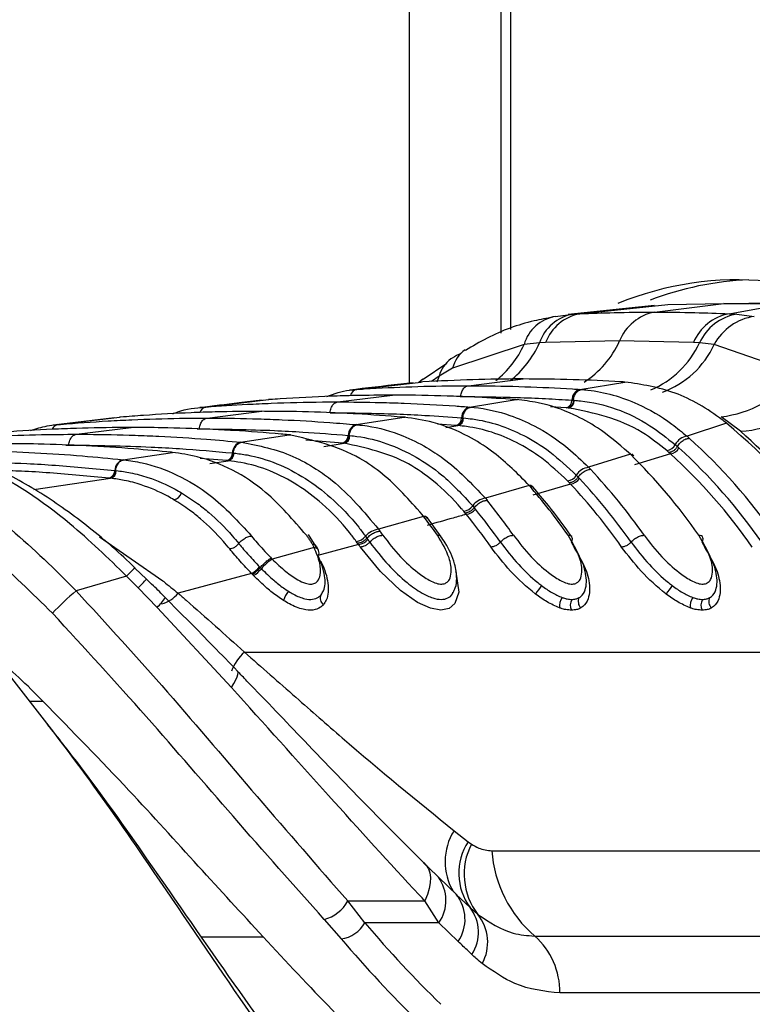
# Model space of a CAD drawing. Header units: millimetres. Extents: x 20 to 19305, y 40 to 15632.
# Tile 22 of 114: x 6644 to 6688, y 5870 to 5929. Entities that reach past the tile are written whole.
import ezdxf

# ---------------------------------------------------------------- set-up
doc = ezdxf.new("R2010")
doc.units = ezdxf.units.MM

msp = doc.modelspace()

# ---------------------------------------------------------------- linework, layer by layer
at = {"color": 8, "linetype": 'Continuous', "lineweight": 25, "ltscale": 2}
for p, q in [((6667.226, 5907.189), (6667.226, 6408.556)), ((6673.241, 6408.556), (6673.241, 5910.35)), ((6668.992, 5907.575), (6668.536, 5907.257)), ((6668.992, 5907.575), (6668.852, 5907.211)), ((6670.242, 5906.366), (6670.281, 5906.366)), ((6676.562, 5905.692), (6675.62, 5905.746)), ((6654.581, 5904.439), (6654.725, 5904.441)), ((6669.991, 5904.643), (6668.904, 5904.716)), ((6669.39, 5904.521), (6670.112, 5904.634)), ((6646.772, 5903.476), (6646.947, 5903.479)), ((6663.237, 5903.596), (6661.048, 5903.759)), ((6662.121, 5903.401), (6663.343, 5903.587)), ((6656.346, 5902.552), (6654.768, 5902.68)), ((6655.344, 5902.38), (6656.439, 5902.543)), ((6644.854, 5900.836), (6649.428, 5901.503)), ((6648.771, 5898.02), (6652.533, 5895.401)), ((6644.579, 5888.23), (6645.403, 5888.23)), ((6654.818, 5874.217), (6658.51, 5874.217))]:
    msp.add_line(p, q, dxfattribs=at)
at = {"color": 7, "linetype": 'Continuous', "lineweight": 25, "ltscale": 2}
for p, q in [((6672.655, 6408.556), (6672.655, 5910.133)), ((6681.804, 5911.792), (6676.682, 5911.241)), ((6677.372, 5911.294), (6682.607, 5911.847)), ((6681.813, 5911.39), (6685.944, 5911.901)), ((6682.607, 5911.847), (6685.944, 5911.901)), ((6689.28, 5911.847), (6685.944, 5911.901)), ((6685.944, 5911.901), (6687.419, 5911.901)), ((6686.25, 5911.294), (6689.28, 5911.847)), ((6675.923, 5911.133), (6676.944, 5911.267)), ((6676.944, 5911.267), (6677.372, 5911.294)), ((6686.25, 5911.294), (6686.705, 5911.267)), ((6686.705, 5911.267), (6687.753, 5911.133)), ((6674.048, 5909.465), (6669.796, 5908.049)), ((6674.96, 5909.556), (6674.048, 5909.465)), ((6675.327, 5909.577), (6674.96, 5909.556)), ((6679.729, 5909.672), (6675.327, 5909.577)), ((6684.127, 5909.577), (6679.729, 5909.672)), ((6684.489, 5909.556), (6684.127, 5909.577)), ((6685.37, 5909.465), (6684.489, 5909.556)), ((6689.409, 5908.049), (6685.37, 5909.465)), ((6669.442, 5908.338), (6668.034, 5907.38)), ((6669.796, 5908.049), (6668.992, 5907.575)), ((6668.016, 5907.402), (6667.783, 5907.199)), ((6667.837, 5907.248), (6668.013, 5907.407)), ((6670.732, 5907.007), (6673.988, 5907.41)), ((6664.006, 5906.784), (6664.093, 5906.79)), ((6664.093, 5906.79), (6667.929, 5907.229)), ((6668.023, 5907.235), (6667.929, 5907.229)), ((6667.929, 5907.229), (6667.951, 5907.231)), ((6677.37, 5906.79), (6680.048, 5907.229)), ((6677.37, 5906.79), (6677.458, 5906.784)), ((6680.048, 5907.229), (6679.954, 5907.235)), ((6655.102, 5905.741), (6658.841, 5906.18)), ((6658.919, 5906.186), (6658.841, 5906.18)), ((6658.841, 5906.18), (6658.858, 5906.182)), ((6662.954, 5906.045), (6666.21, 5906.448)), ((6670.805, 5905.741), (6673.58, 5906.18)), ((6673.58, 5906.18), (6673.501, 5906.186)), ((6673.647, 5906.177), (6673.569, 5906.182)), ((6673.58, 5906.18), (6673.648, 5906.182)), ((6655.029, 5905.735), (6655.102, 5905.741)), ((6670.805, 5905.741), (6670.88, 5905.735)), ((6676.648, 5905.686), (6676.562, 5905.692)), ((6676.706, 5905.682), (6676.649, 5905.686)), ((6676.899, 5906.149), (6676.984, 5906.144)), ((6676.985, 5906.144), (6677.042, 5906.14)), ((6649.672, 5905.1), (6646.01, 5904.664)), ((6646.294, 5904.693), (6649.963, 5905.132)), ((6650.03, 5905.137), (6649.963, 5905.132)), ((6655.175, 5905.083), (6658.432, 5905.485)), ((6664.057, 5904.693), (6666.901, 5905.132)), ((6666.901, 5905.132), (6666.834, 5905.137)), ((6666.901, 5905.132), (6666.973, 5905.133)), ((6666.972, 5905.128), (6666.905, 5905.133)), ((6670.33, 5905.101), (6670.402, 5905.095)), ((6670.403, 5905.095), (6670.451, 5905.091)), ((6686.937, 5904.299), (6685.775, 5905.162)), ((6646.23, 5904.687), (6646.294, 5904.693)), ((6647.397, 5904.12), (6650.654, 5904.523)), ((6664.057, 5904.693), (6664.122, 5904.687)), ((6670.063, 5904.638), (6669.991, 5904.643)), ((6670.112, 5904.634), (6670.063, 5904.638)), ((6686.095, 5904.775), (6683.753, 5904.001)), ((6686.095, 5904.775), (6685.946, 5904.893)), ((6657.171, 5903.649), (6660.069, 5904.086)), ((6660.069, 5904.086), (6660.01, 5904.091)), ((6660.069, 5904.086), (6660.144, 5904.087)), ((6660.143, 5904.082), (6660.084, 5904.087)), ((6663.579, 5904.053), (6663.641, 5904.048)), ((6663.642, 5904.048), (6663.684, 5904.044)), ((6683.753, 5904.001), (6683.885, 5903.884)), ((6657.171, 5903.649), (6657.228, 5903.643)), ((6663.3, 5903.591), (6663.237, 5903.596)), ((6663.343, 5903.587), (6663.3, 5903.591)), ((6683.047, 5903.505), (6683.177, 5903.391)), ((6683.177, 5903.391), (6683.266, 5903.311)), ((6650.174, 5902.608), (6653.115, 5903.043)), ((6653.115, 5903.043), (6653.063, 5903.048)), ((6656.689, 5903.009), (6656.745, 5903.004)), ((6656.745, 5903.004), (6656.782, 5903)), ((6680.383, 5902.926), (6677.892, 5902.153)), ((6680.383, 5902.926), (6680.259, 5903.044)), ((6680.583, 5902.835), (6680.458, 5902.954)), ((6682.759, 5902.959), (6680.617, 5902.298)), ((6682.672, 5903.037), (6682.547, 5903.147)), ((6682.759, 5902.959), (6682.672, 5903.037)), ((6650.174, 5902.608), (6650.224, 5902.602)), ((6656.401, 5902.547), (6656.346, 5902.552)), ((6656.439, 5902.543), (6656.401, 5902.547)), ((6677.892, 5902.153), (6678.003, 5902.036)), ((6649.394, 5901.507), (6649.345, 5901.512)), ((6649.428, 5901.503), (6649.394, 5901.507)), ((6649.69, 5901.968), (6649.739, 5901.963)), ((6649.74, 5901.963), (6649.772, 5901.96)), ((6677.158, 5901.683), (6677.268, 5901.568)), ((6677.268, 5901.569), (6677.343, 5901.489)), ((6674.346, 5901.079), (6671.747, 5900.308)), ((6674.346, 5901.079), (6674.241, 5901.197)), ((6674.553, 5900.981), (6674.447, 5901.1)), ((6676.817, 5901.156), (6674.567, 5900.495)), ((6676.745, 5901.233), (6676.638, 5901.344)), ((6676.817, 5901.156), (6676.745, 5901.233)), ((6671.747, 5900.308), (6671.843, 5900.19)), ((6670.99, 5899.864), (6671.085, 5899.75)), ((6671.085, 5899.75), (6671.15, 5899.67)), ((6668.069, 5899.236), (6665.385, 5898.467)), ((6668.069, 5899.236), (6667.978, 5899.354)), ((6668.28, 5899.134), (6668.188, 5899.252)), ((6669.114, 5898.019), (6668.289, 5899.147)), ((6670.545, 5899.433), (6670.453, 5899.543)), ((6670.607, 5899.356), (6670.545, 5899.433)), ((6661.672, 5897.428), (6661.223, 5898.146)), ((6664.609, 5898.049), (6664.691, 5897.936)), ((6665.385, 5898.467), (6665.47, 5898.35)), ((6661.549, 5897.384), (6659.057, 5896.69)), ((6661.549, 5897.384), (6661.446, 5897.577)), ((6661.813, 5897.209), (6661.706, 5897.422)), ((6664.192, 5897.561), (6661.772, 5896.898)), ((6664.137, 5897.637), (6664.057, 5897.748)), ((6664.192, 5897.561), (6664.137, 5897.637)), ((6664.691, 5897.936), (6664.748, 5897.856)), ((6658.303, 5896.226), (6658.34, 5896.188)), ((6658.996, 5896.753), (6659.057, 5896.69)), ((6650.388, 5895.678), (6647.378, 5894.81)), ((6651.08, 5894.981), (6650.388, 5895.678)), ((6651.568, 5895.494), (6650.883, 5896.158)), ((6657.829, 5895.831), (6653.451, 5894.664)), ((6657.941, 5895.715), (6657.869, 5895.79)), ((6658.34, 5896.188), (6658.408, 5896.119)), ((6652.205, 5893.819), (6651.08, 5894.981)), ((6656.628, 5889.057), (6652.205, 5893.819)), ((6657.399, 5891.158), (6696.644, 5891.158)), ((6669.881, 5880.528), (6670.718, 5879.871)), ((6670.718, 5879.871), (6670.91, 5879.731)), ((6672.128, 5879.339), (6698.401, 5879.339)), ((6668.046, 5878.634), (6668.845, 5877.855)), ((6668.845, 5877.855), (6668.948, 5877.765)), ((6670.07, 5876.7), (6668.953, 5877.768)), ((6663.548, 5876.347), (6668.145, 5876.347)), ((6664.568, 5875.044), (6663.548, 5876.347)), ((6668.979, 5875.044), (6668.145, 5876.347)), ((6670.006, 5876.739), (6670.83, 5875.956)), ((6670.83, 5875.956), (6671.298, 5875.546)), ((6662.146, 5875.254), (6663.168, 5874.091)), ((6668.979, 5875.044), (6664.568, 5875.044)), ((6670.13, 5873.932), (6668.979, 5875.044)), ((6674.681, 5874.259), (6700.954, 5874.259)), ((6702.446, 5870.872), (6676.173, 5870.872))]:
    msp.add_line(p, q, dxfattribs=at)
at = {"color": 8, "linetype": 'Continuous', "lineweight": 25, "ltscale": 2, "flags": 128}
for points in [[(6669.974, 5895.961), (6669.988, 5895.932), (6670.162, 5894.723), (6669.934, 5894.048), (6669.593, 5893.759), (6669.098, 5893.653), (6668.469, 5893.762), (6667.703, 5894.111), (6666.7, 5894.814), (6665.491, 5895.953), (6664.302, 5897.405), (6664.302, 5897.405)], [(6656.628, 5889.057), (6656.779, 5889.292), (6656.895, 5889.501), (6656.975, 5889.681), (6657.017, 5889.828), (6657.021, 5889.942), (6656.987, 5890.021), (6656.98, 5890.028)]]:
    msp.add_lwpolyline(points, dxfattribs=at)
at = {"color": 7, "linetype": 'Continuous', "lineweight": 25, "ltscale": 2, "flags": 128}
msp.add_lwpolyline([(6668.046, 5878.634), (6668.221, 5878.471), (6668.352, 5878.266), (6668.436, 5878.02), (6668.473, 5877.739), (6668.462, 5877.426), (6668.402, 5877.086), (6668.296, 5876.724), (6668.145, 5876.347)], dxfattribs=at)
at = {"color": 7, "linetype": 'Continuous', "lineweight": 25, "ltscale": 4}
for centre, radius, start, end in [((6686.75, 5894.585), 18.723, 56.61233, 112.36692), ((6688.199, 5894.662), 18.664, 92.39408, 110.85985), ((6676.308, 5908.812), 2.352, 99.42431, 163.88216), ((6677.435, 5908.693), 2.621, 100.79171, 160.77104), ((6677.898, 5908.591), 2.754, 101.02911, 159.01926), ((6682.359, 5908.605), 2.837, 101.08325, 157.92071), ((6686.813, 5908.426), 2.922, 101.10353, 156.8104), ((6687.242, 5908.281), 3.035, 100.19188, 155.14838), ((6688.222, 5907.926), 3.241, 98.30751, 151.64574), ((6685.042, 5911.715), 6.593, 276.37923, 321.1019), ((6677.554, 5906.161), 0.655, 106.25083, 181.05891), ((6686.47, 5911.527), 7.243, 273.6931, 315.92592), ((6670.989, 5905.108), 0.659, 106.20583, 180.63266), ((6676.432, 5906.141), 0.468, 286.25103, 1.06014), ((6676.574, 5906.131), 0.468, 286.39587, 1.05623), ((6669.859, 5905.095), 0.471, 286.20607, 0.63411), ((6669.98, 5905.086), 0.471, 286.33238, 0.63536), ((6664.242, 5904.056), 0.663, 106.16608, 180.27075), ((6665.035, 5879.242), 33.097, 34.75625, 50.48384), ((6663.105, 5904.051), 0.474, 286.16636, 0.27239), ((6663.21, 5904.042), 0.474, 286.27848, 0.27636), ((6683.876, 5903.076), 0.934, 97.59569, 152.66585), ((6661.214, 5878.771), 33.832, 34.8627, 47.92475), ((6657.356, 5903.009), 0.666, 106.13056, 179.95751), ((6682.455, 5903.802), 0.662, 277.94563, 333.25653), ((6682.673, 5903.625), 0.671, 277.35204, 332.08585), ((6660.776, 5878.593), 33.418, 34.8711, 47.70251), ((6656.213, 5903.009), 0.476, 286.13087, 359.95932), ((6656.306, 5903), 0.476, 286.2312, 359.96465), ((6656.099, 5878.297), 34.587, 34.94985, 45.40523), ((6660.5, 5878.495), 33.075, 34.8711, 47.70251), ((6650.359, 5901.965), 0.669, 106.0986, 179.68319), ((6678.014, 5901.155), 1.005, 97.00292, 148.35536), ((6649.212, 5901.971), 0.478, 286.09895, 359.68513), ((6649.294, 5901.962), 0.478, 286.18983, 359.69143), ((6676.548, 5902.051), 0.713, 277.30113, 328.90406), ((6676.732, 5901.873), 0.722, 276.77754, 327.83761), ((6651.897, 5877.719), 34.821, 35.01487, 43.04915), ((6652.316, 5877.88), 35.261, 35.01023, 43.23921), ((6674.366, 5900.81), 0.27, 43.39896, 94.21453), ((6647.236, 5877.456), 35.958, 35.05687, 41.06765), ((6651.632, 5877.63), 34.464, 35.01487, 43.04915), ((6653.08, 5900.813), 0.603, 281.76783, 342.48866), ((6671.868, 5899.235), 1.08, 96.44825, 144.38493), ((6670.364, 5900.304), 0.766, 276.7112, 324.90377), ((6643.482, 5877.082), 36.583, 35.08598, 39.17326), ((6668.093, 5898.978), 0.26, 40.78221, 95.22901), ((6638.431, 5876.698), 37.234, 35.10433, 37.25107), ((6670.523, 5900.127), 0.775, 276.23559, 323.90884), ((6642.826, 5876.854), 35.751, 35.08803, 39.00591), ((6643.081, 5876.935), 36.121, 35.08803, 39.00591), ((6663.969, 5898.565), 0.822, 276.16333, 321.14886), ((6665.505, 5897.314), 1.159, 95.92632, 140.65225), ((6634.701, 5876.357), 37.821, 35.11108, 35.5571), ((6664.109, 5898.389), 0.832, 275.72395, 320.20608), ((6634.071, 5876.15), 36.955, 35.11125, 35.40674), ((6634.316, 5876.223), 37.338, 35.11125, 35.40674), ((6661.495, 5897.081), 0.348, 327.58906, 21.97419), ((6656.967, 5897.345), 1.743, 299.64012, 320.05088), ((6660.472, 5894.427), 2.669, 122.00879, 140.65684), ((6656.913, 5897.372), 1.95, 301.81771, 320.02581), ((6678.488, 5892.266), 4.429, 140.00313, 147.98296), ((6686.266, 5892.266), 4.429, 140.00313, 147.98296), ((6660.742, 5879.35), 20.436, 130.84196, 136.29038), ((6661.336, 5893.701), 1.697, 140.71801, 161.78161), ((6662.395, 5894.358), 0.479, 155.05948, 232.23484), ((6677.028, 5893.891), 0.877, 144.1867, 186.46394), ((6677.459, 5893.959), 0.658, 149.55754, 207.67876), ((6677.81, 5894.163), 0.538, 153.84355, 224.28764), ((6684.806, 5893.891), 0.877, 144.1867, 186.46394), ((6685.238, 5893.959), 0.658, 149.55754, 207.67876), ((6685.588, 5894.163), 0.538, 153.84355, 224.28764), ((6673.606, 5877.995), 3.444, 146.99789, 216.29366), ((6674.414, 5877.945), 3.933, 152.99544, 217.58657), ((6679.475, 5879.85), 7.365, 183.97562, 229.38867), ((6661.616, 5877.379), 2.19, 284.00583, 331.8923), ((6668.17, 5875.251), 2.363, 326.04755, 39.02435), ((6668.945, 5874.487), 2.39, 326.4096, 37.91803), ((6669.244, 5873.888), 2.639, 331.25232, 38.91319), ((6662.896, 5875.994), 1.923, 278.12061, 330.38588), ((6671.788, 5870.963), 4.385, 358.81343, 48.73005)]:
    msp.add_arc(centre, radius, start, end, dxfattribs=at)
at = {"color": 8, "linetype": 'Continuous', "lineweight": 25, "ltscale": 4}
for centre, radius, start, end in [((6671.487, 5907.682), 1.73, 122.77661, 167.77741), ((6668.824, 5911.821), 5.73, 308.18229, 335.72964), ((6669.712, 5911.839), 5.723, 307.68787, 336.48518), ((6674.514, 5912.018), 5.719, 302.87292, 335.77563), ((6679.401, 5911.919), 5.61, 293.10202, 335.08837), ((6680.41, 5911.755), 5.463, 290.12801, 335.21724), ((6670.669, 5907.18), 1.723, 124.53708, 166.76446), ((6664.204, 5906.292), 0.51, 102.55095, 166.0034), ((6655.204, 5905.261), 0.491, 102.03316, 160.83219), ((6646.377, 5904.244), 0.457, 100.42108, 156.93985), ((6661.521, 5897.045), 0.341, 29.16336, 85.25213), ((6654.934, 5891.511), 6.167, 130.99048, 137.48624), ((6635.086, 5910.691), 22.418, 315.51371, 317.3564), ((6651.955, 5895.882), 1.929, 285.52063, 320.84835), ((6650.419, 5895.775), 2.648, 312.40045, 328.9444), ((6659.503, 5888.898), 3.088, 132.95887, 158.77508), ((6672.794, 5878.679), 3.451, 147.60516, 211.0299), ((6667.037, 5876.383), 2.359, 325.41695, 35.86872)]:
    msp.add_arc(centre, radius, start, end, dxfattribs=at)
at = {"color": 7, "linetype": 'Continuous', "lineweight": 25, "ltscale": 4}
for centre, major_axis, ratio, start_param, end_param in [((6701.789, 5939.121), (-4.159, 84.313), 0.706247, 2.398562, 2.492116), ((6700.941, 5939.079), (-4.159, 85.513), 0.70627, 2.399047, 2.492601)]:
    msp.add_ellipse(centre, major_axis=major_axis, ratio=ratio, start_param=start_param, end_param=end_param, dxfattribs=at)
at = {"color": 7, "linetype": 'Continuous', "lineweight": 25, "ltscale": 2}
for points, knots in [([(6690.756, 5911.847), (6690.205, 5911.862), (6689.374, 5911.885), (6688.262, 5911.899), (6687.7, 5911.9), (6687.419, 5911.901)], [0, 0, 0, 0, 0.495025, 0.747513, 1, 1, 1, 1]), ([(6675.776, 5911.089), (6675.397, 5911.021), (6674.049, 5910.78), (6672.283, 5910.13), (6670.989, 5909.358), (6670.568, 5909.107)], [0, 0, 0, 0, 0.208883, 0.742387, 1, 1, 1, 1]), ([(6677.372, 5911.294), (6678.051, 5911.32), (6679.531, 5911.376), (6681.012, 5911.385), (6681.813, 5911.39)], [0, 0, 0, 0, 0.4584832, 1, 1, 1, 1]), ([(6681.813, 5911.39), (6682.615, 5911.385), (6684.095, 5911.376), (6685.573, 5911.32), (6686.25, 5911.294)], [0, 0, 0, 0, 0.541517, 1, 1, 1, 1]), ([(6670.301, 5908.943), (6670.12, 5908.851), (6669.91, 5908.746), (6669.719, 5908.616), (6669.693, 5908.599)], [0, 0, 0, 0, 0.8662989, 1, 1, 1, 1]), ([(6673.988, 5907.41), (6673.94, 5907.41), (6672.946, 5907.41), (6670.957, 5907.383), (6669.017, 5907.285), (6668.023, 5907.235)], [0, 0, 0, 0, 0.024033, 0.499895, 1, 1, 1, 1]), ([(6679.954, 5907.235), (6679.905, 5907.237), (6678.912, 5907.296), (6676.923, 5907.385), (6674.983, 5907.402), (6673.988, 5907.41)], [0, 0, 0, 0, 0.024244, 0.500106, 1, 1, 1, 1]), ([(6662.302, 5906.369), (6662.747, 5906.529), (6663.309, 5906.731), (6663.886, 5906.775), (6664.006, 5906.784)], [0, 0, 0, 0, 0.791456, 1, 1, 1, 1]), ([(6667.436, 5907.186), (6667.192, 5907.158), (6665.907, 5907.013), (6664.667, 5906.867), (6663.663, 5906.749)], [0, 0, 0, 0, 0.189573, 1, 1, 1, 1]), ([(6664.093, 5906.79), (6664.239, 5906.799), (6665.331, 5906.869), (6667.369, 5906.964), (6669.437, 5907.005), (6670.557, 5907.007), (6670.732, 5907.007)], [0, 0, 0, 0, 0.0661, 0.493687, 0.921273, 1, 1, 1, 1]), ([(6670.281, 5906.366), (6670.287, 5906.418), (6670.302, 5906.561), (6670.387, 5906.77), (6670.54, 5906.952), (6670.668, 5906.989), (6670.732, 5907.007)], [0, 0, 0, 0, 0.161092, 0.440728, 0.720364, 1, 1, 1, 1]), ([(6670.732, 5907.007), (6670.906, 5907.007), (6672.027, 5907.005), (6674.094, 5906.964), (6676.133, 5906.869), (6677.224, 5906.799), (6677.37, 5906.79)], [0, 0, 0, 0, 0.078728, 0.506313, 0.933899, 1, 1, 1, 1]), ([(6676.984, 5906.144), (6676.992, 5906.196), (6677.012, 5906.338), (6677.105, 5906.547), (6677.265, 5906.729), (6677.394, 5906.765), (6677.459, 5906.784)], [0, 0, 0, 0, 0.160966, 0.440644, 0.720322, 1, 1, 1, 1]), ([(6677.458, 5906.784), (6677.587, 5906.773), (6678.724, 5906.674), (6680.577, 5906.14), (6682.521, 5905.021), (6683.453, 5904.25), (6683.753, 5904.001)], [0, 0, 0, 0, 0.058111, 0.513481, 0.843245, 1, 1, 1, 1]), ([(6685.946, 5904.893), (6685.913, 5904.918), (6684.995, 5905.63), (6683.069, 5906.771), (6681.054, 5907.077), (6680.048, 5907.229)], [0, 0, 0, 0, 0.018267, 0.509409, 1, 1, 1, 1]), ([(6666.21, 5906.448), (6665.468, 5906.443), (6664.253, 5906.436), (6662.025, 5906.369), (6660.336, 5906.285), (6659.122, 5906.2), (6658.919, 5906.186)], [0, 0, 0, 0, 0.305202, 0.499842, 0.916458, 1, 1, 1, 1]), ([(6673.501, 5906.186), (6672.759, 5906.234), (6671.544, 5906.314), (6669.316, 5906.408), (6667.627, 5906.445), (6666.412, 5906.447), (6666.21, 5906.448)], [0, 0, 0, 0, 0.305522, 0.500162, 0.917082, 1, 1, 1, 1]), ([(6670.281, 5906.366), (6671.399, 5906.356), (6673.082, 5906.34), (6675.287, 5906.247), (6676.376, 5906.181), (6676.899, 5906.149)], [0, 0, 0, 0, 0.50631, 0.762623, 1, 1, 1, 1]), ([(6680.259, 5903.044), (6679.657, 5903.561), (6678.625, 5904.445), (6676.81, 5905.427), (6675.18, 5905.999), (6674.014, 5906.131), (6673.58, 5906.18)], [0, 0, 0, 0, 0.296146, 0.5073, 0.816527, 1, 1, 1, 1]), ([(6653.136, 5905.338), (6653.232, 5905.377), (6653.846, 5905.631), (6654.488, 5905.687), (6655.029, 5905.735)], [0, 0, 0, 0, 0.157058, 1, 1, 1, 1]), ([(6658.449, 5906.142), (6657.991, 5906.089), (6656.738, 5905.943), (6655.525, 5905.798), (6654.754, 5905.705)], [0, 0, 0, 0, 0.365263, 1, 1, 1, 1]), ([(6655.102, 5905.741), (6655.926, 5905.799), (6657.222, 5905.891), (6659.537, 5905.995), (6661.331, 5906.04), (6662.652, 5906.044), (6662.954, 5906.045)], [0, 0, 0, 0, 0.314829, 0.495571, 0.884785, 1, 1, 1, 1]), ([(6662.503, 5905.404), (6662.509, 5905.456), (6662.524, 5905.598), (6662.608, 5905.808), (6662.762, 5905.989), (6662.89, 5906.026), (6662.954, 5906.045)], [0, 0, 0, 0, 0.161092, 0.440728, 0.720364, 1, 1, 1, 1]), ([(6662.954, 5906.045), (6663.801, 5906.039), (6665.122, 5906.03), (6667.461, 5905.952), (6669.231, 5905.859), (6670.527, 5905.762), (6670.805, 5905.741)], [0, 0, 0, 0, 0.32369, 0.504431, 0.893531, 1, 1, 1, 1]), ([(6670.402, 5905.095), (6670.41, 5905.147), (6670.431, 5905.289), (6670.525, 5905.498), (6670.686, 5905.68), (6670.815, 5905.716), (6670.88, 5905.735)], [0, 0, 0, 0, 0.161001, 0.440667, 0.720334, 1, 1, 1, 1]), ([(6670.88, 5905.735), (6670.942, 5905.729), (6671.725, 5905.658), (6673.004, 5905.371), (6674.88, 5904.558), (6676.467, 5903.531), (6677.483, 5902.548), (6677.892, 5902.153)], [0, 0, 0, 0, 0.02498, 0.311752, 0.510885, 0.803406, 1, 1, 1, 1]), ([(6682.547, 5903.147), (6682.065, 5903.532), (6680.271, 5904.963), (6678.212, 5905.378), (6676.706, 5905.682)], [0, 0, 0, 0, 0.268949, 1, 1, 1, 1]), ([(6677.042, 5906.14), (6677.164, 5906.129), (6678.704, 5905.997), (6680.815, 5905.267), (6682.552, 5903.895), (6683.047, 5903.505)], [0, 0, 0, 0, 0.058019, 0.731528, 1, 1, 1, 1]), ([(6646.294, 5904.693), (6646.345, 5904.698), (6647.342, 5904.785), (6648.811, 5904.891), (6651.176, 5905.011), (6653.14, 5905.073), (6654.631, 5905.08), (6655.175, 5905.083)], [0, 0, 0, 0, 0.017392, 0.336932, 0.496696, 0.8163, 1, 1, 1, 1]), ([(6658.432, 5905.485), (6657.505, 5905.478), (6656.104, 5905.468), (6653.757, 5905.384), (6651.884, 5905.283), (6650.484, 5905.173), (6650.03, 5905.137)], [0, 0, 0, 0, 0.330895, 0.499787, 0.837714, 1, 1, 1, 1]), ([(6654.725, 5904.441), (6654.731, 5904.493), (6654.746, 5904.636), (6654.83, 5904.846), (6654.984, 5905.027), (6655.111, 5905.064), (6655.175, 5905.083)], [0, 0, 0, 0, 0.161092, 0.440728, 0.720364, 1, 1, 1, 1]), ([(6655.175, 5905.083), (6655.246, 5905.082), (6656.264, 5905.082), (6657.755, 5905.058), (6660.121, 5904.969), (6662.064, 5904.859), (6663.533, 5904.737), (6664.057, 5904.693)], [0, 0, 0, 0, 0.023999, 0.34354, 0.503304, 0.822907, 1, 1, 1, 1]), ([(6666.834, 5905.137), (6665.907, 5905.207), (6664.507, 5905.313), (6662.16, 5905.424), (6660.286, 5905.478), (6658.885, 5905.484), (6658.432, 5905.485)], [0, 0, 0, 0, 0.331322, 0.500214, 0.838141, 1, 1, 1, 1]), ([(6662.503, 5905.404), (6663.82, 5905.389), (6665.702, 5905.369), (6668.311, 5905.244), (6669.603, 5905.152), (6670.33, 5905.101)], [0, 0, 0, 0, 0.504425, 0.721113, 1, 1, 1, 1]), ([(6674.241, 5901.197), (6673.551, 5901.882), (6672.449, 5902.976), (6670.542, 5904.14), (6668.791, 5904.871), (6667.483, 5905.051), (6666.901, 5905.132)], [0, 0, 0, 0, 0.316585, 0.505351, 0.78008, 1, 1, 1, 1]), ([(6670.451, 5905.091), (6670.627, 5905.073), (6671.843, 5904.949), (6673.603, 5904.358), (6675.655, 5903.1), (6676.643, 5902.169), (6677.158, 5901.683)], [0, 0, 0, 0, 0.073597, 0.507112, 0.742765, 1, 1, 1, 1]), ([(6650.654, 5904.523), (6650.514, 5904.523), (6649.428, 5904.521), (6647.868, 5904.493), (6645.502, 5904.4), (6643.47, 5904.28), (6641.911, 5904.144), (6641.298, 5904.091)], [0, 0, 0, 0, 0.04475, 0.348076, 0.499734, 0.80312, 1, 1, 1, 1]), ([(6644.666, 5904.336), (6644.994, 5904.445), (6645.51, 5904.616), (6646.037, 5904.668), (6646.23, 5904.687)], [0, 0, 0, 0, 0.635219, 1, 1, 1, 1]), ([(6660.01, 5904.091), (6659.869, 5904.104), (6658.783, 5904.203), (6657.224, 5904.318), (6654.859, 5904.443), (6652.826, 5904.511), (6651.266, 5904.52), (6650.654, 5904.523)], [0, 0, 0, 0, 0.045283, 0.348609, 0.500266, 0.803652, 1, 1, 1, 1]), ([(6654.725, 5904.441), (6656.211, 5904.423), (6658.263, 5904.398), (6661.215, 5904.242), (6662.679, 5904.125), (6663.579, 5904.053)], [0, 0, 0, 0, 0.503297, 0.694828, 1, 1, 1, 1]), ([(6663.641, 5904.048), (6663.649, 5904.1), (6663.671, 5904.242), (6663.766, 5904.451), (6663.928, 5904.632), (6664.057, 5904.669), (6664.122, 5904.687)], [0, 0, 0, 0, 0.161023, 0.440682, 0.720341, 1, 1, 1, 1]), ([(6664.122, 5904.687), (6664.319, 5904.665), (6665.232, 5904.561), (6666.631, 5904.164), (6668.125, 5903.429), (6669.833, 5902.331), (6670.935, 5901.166), (6671.747, 5900.308)], [0, 0, 0, 0, 0.071059, 0.328707, 0.508594, 0.637825, 1, 1, 1, 1]), ([(6676.638, 5901.344), (6676.136, 5901.815), (6675.173, 5902.719), (6673.177, 5903.934), (6671.466, 5904.502), (6670.284, 5904.617), (6670.112, 5904.634)], [0, 0, 0, 0, 0.2574709, 0.4931968, 0.9264873, 1, 1, 1, 1]), ([(6637.624, 5903.649), (6637.825, 5903.668), (6638.971, 5903.776), (6640.591, 5903.899), (6642.956, 5904.03), (6645.067, 5904.106), (6646.706, 5904.116), (6647.397, 5904.12)], [0, 0, 0, 0, 0.061922, 0.352279, 0.497453, 0.787868, 1, 1, 1, 1]), ([(6646.947, 5903.479), (6646.952, 5903.531), (6646.967, 5903.674), (6647.052, 5903.883), (6647.205, 5904.065), (6647.333, 5904.102), (6647.397, 5904.12)], [0, 0, 0, 0, 0.161092, 0.440728, 0.720364, 1, 1, 1, 1]), ([(6647.397, 5904.12), (6647.616, 5904.12), (6648.781, 5904.117), (6650.419, 5904.083), (6652.785, 5903.984), (6654.879, 5903.857), (6656.497, 5903.71), (6657.171, 5903.649)], [0, 0, 0, 0, 0.0670174, 0.3573749, 0.5025485, 0.7929627, 1, 1, 1, 1]), ([(6667.978, 5899.354), (6667.219, 5900.205), (6666.067, 5901.497), (6663.44, 5903.324), (6661.505, 5903.761), (6660.069, 5904.086)], [0, 0, 0, 0, 0.331863, 0.504238, 1, 1, 1, 1]), ([(6663.684, 5904.044), (6663.821, 5904.029), (6665.164, 5903.885), (6667.049, 5903.2), (6669.337, 5901.646), (6670.389, 5900.511), (6670.99, 5899.864)], [0, 0, 0, 0, 0.0516718, 0.5050665, 0.7175116, 1, 1, 1, 1]), ([(6683.177, 5903.391), (6683.205, 5903.434), (6683.281, 5903.553), (6683.454, 5903.72), (6683.679, 5903.857), (6683.817, 5903.875), (6683.885, 5903.884)], [0, 0, 0, 0, 0.161268, 0.440845, 0.720423, 1, 1, 1, 1]), ([(6696.644, 5891.158), (6695.933, 5892.636), (6694.497, 5895.621), (6691.345, 5900.26), (6688.598, 5902.776), (6686.937, 5904.299)], [0, 0, 0, 0, 0.279346, 0.564006, 1, 1, 1, 1]), ([(6650.388, 5895.678), (6649.28, 5896.75), (6646.6, 5899.343), (6641.848, 5902.503), (6638.469, 5903.259), (6636.765, 5903.64)], [0, 0, 0, 0, 0.259057, 0.626399, 1, 1, 1, 1]), ([(6650.889, 5896.164), (6650.885, 5896.168), (6650.023, 5897.02), (6648.174, 5898.606), (6645.309, 5900.679), (6642.318, 5902.287), (6639.551, 5903.313), (6637.799, 5903.529), (6637.063, 5903.62)], [0, 0, 0, 0, 0.000985, 0.211, 0.42281, 0.63293, 0.845915, 1, 1, 1, 1]), ([(6653.063, 5903.048), (6652.311, 5903.119), (6650.614, 5903.279), (6647.968, 5903.444), (6645.324, 5903.545), (6643.625, 5903.556), (6642.875, 5903.561)], [0, 0, 0, 0, 0.2217708, 0.5003164, 0.7793853, 1, 1, 1, 1]), ([(6646.947, 5903.479), (6648.58, 5903.457), (6650.779, 5903.427), (6654.027, 5903.242), (6655.64, 5903.101), (6656.689, 5903.009)], [0, 0, 0, 0, 0.50254, 0.6765721, 1, 1, 1, 1]), ([(6656.745, 5903.004), (6656.753, 5903.056), (6656.775, 5903.198), (6656.871, 5903.407), (6657.033, 5903.588), (6657.163, 5903.625), (6657.228, 5903.643)], [0, 0, 0, 0, 0.161038, 0.440692, 0.720346, 1, 1, 1, 1]), ([(6657.228, 5903.643), (6658.262, 5903.441), (6659.792, 5903.141), (6661.56, 5902.144), (6663.355, 5900.888), (6664.508, 5899.513), (6665.385, 5898.467)], [0, 0, 0, 0, 0.341963, 0.506117, 0.624337, 1, 1, 1, 1]), ([(6670.453, 5899.543), (6670.411, 5899.593), (6669.848, 5900.259), (6668.784, 5901.287), (6666.501, 5902.902), (6664.647, 5903.304), (6663.343, 5903.587)], [0, 0, 0, 0, 0.021195, 0.282969, 0.495586, 1, 1, 1, 1]), ([(6633.497, 5903.173), (6635.15, 5902.803), (6638.453, 5902.063), (6643.309, 5898.862), (6646.11, 5896.072), (6647.378, 5894.81)], [0, 0, 0, 0, 0.354177, 0.707848, 1, 1, 1, 1]), ([(6639.619, 5903.158), (6640.44, 5903.152), (6642.208, 5903.14), (6644.923, 5903.031), (6647.621, 5902.857), (6649.371, 5902.686), (6650.174, 5902.608)], [0, 0, 0, 0, 0.2331562, 0.5020007, 0.7713618, 1, 1, 1, 1]), ([(6661.093, 5898.112), (6660.31, 5899.013), (6658.399, 5901.211), (6655.535, 5902.675), (6653.605, 5902.969), (6653.115, 5903.043)], [0, 0, 0, 0, 0.341408, 0.83284, 1, 1, 1, 1]), ([(6656.782, 5903), (6657.041, 5902.967), (6658.499, 5902.779), (6660.486, 5901.955), (6662.664, 5900.307), (6663.833, 5899.081), (6664.474, 5898.229), (6664.609, 5898.049)], [0, 0, 0, 0, 0.089233, 0.503156, 0.697697, 0.936448, 1, 1, 1, 1]), ([(6649.739, 5901.963), (6649.748, 5902.015), (6649.77, 5902.157), (6649.867, 5902.366), (6650.03, 5902.547), (6650.16, 5902.584), (6650.225, 5902.602)], [0, 0, 0, 0, 0.161049, 0.440699, 0.72035, 1, 1, 1, 1]), ([(6650.224, 5902.602), (6650.586, 5902.55), (6651.657, 5902.395), (6653.402, 5901.758), (6655.661, 5900.42), (6657.027, 5898.93), (6657.823, 5898.062)], [0, 0, 0, 0, 0.129882, 0.385514, 0.641748, 1, 1, 1, 1]), ([(6664.057, 5897.748), (6663.926, 5897.922), (6663.301, 5898.751), (6662.161, 5899.941), (6660.041, 5901.539), (6658.108, 5902.334), (6656.69, 5902.512), (6656.439, 5902.543)], [0, 0, 0, 0, 0.063624, 0.302569, 0.497159, 0.910873, 1, 1, 1, 1]), ([(6653.203, 5900.223), (6653.082, 5900.292), (6652.451, 5900.655), (6651.464, 5901.073), (6650.315, 5901.385), (6649.7, 5901.467), (6649.428, 5901.503)], [0, 0, 0, 0, 0.100695, 0.524691, 0.789151, 1, 1, 1, 1]), ([(6649.772, 5901.96), (6650.053, 5901.921), (6650.686, 5901.835), (6651.868, 5901.511), (6652.881, 5901.079), (6653.531, 5900.703), (6653.655, 5900.631)], [0, 0, 0, 0, 0.2109408, 0.4754378, 0.8993479, 1, 1, 1, 1]), ([(6677.268, 5901.569), (6677.233, 5901.523), (6677.163, 5901.432), (6677.024, 5901.323), (6676.876, 5901.248), (6676.789, 5901.238), (6676.745, 5901.233)], [0, 0, 0, 0, 0.249999, 0.499999, 0.749999, 1, 1, 1, 1]), ([(6677.268, 5901.569), (6677.298, 5901.61), (6677.381, 5901.722), (6677.563, 5901.881), (6677.795, 5902.01), (6677.934, 5902.027), (6678.003, 5902.036)], [0, 0, 0, 0, 0.161233, 0.440822, 0.720411, 1, 1, 1, 1]), ([(6645.97, 5893.471), (6644.75, 5894.674), (6642.063, 5897.321), (6637.428, 5900.389), (6634.3, 5901.099), (6632.738, 5901.454)], [0, 0, 0, 0, 0.294215, 0.647739, 1, 1, 1, 1]), ([(6676.892, 5898.019), (6676.435, 5898.649), (6675.684, 5899.682), (6674.877, 5900.627), (6674.562, 5900.995)], [0, 0, 0, 0, 0.609908, 1, 1, 1, 1]), ([(6653.655, 5900.631), (6653.977, 5900.427), (6654.534, 5900.074), (6655.557, 5899.25), (6656.376, 5898.448), (6656.934, 5897.772), (6657.063, 5897.617)], [0, 0, 0, 0, 0.2622207, 0.4535665, 0.8744738, 1, 1, 1, 1]), ([(6656.522, 5897.297), (6656.397, 5897.448), (6655.853, 5898.104), (6655.055, 5898.884), (6654.059, 5899.682), (6653.517, 5900.025), (6653.203, 5900.223)], [0, 0, 0, 0, 0.125578, 0.546573, 0.737903, 1, 1, 1, 1]), ([(6671.085, 5899.75), (6671.048, 5899.707), (6670.973, 5899.62), (6670.828, 5899.518), (6670.677, 5899.447), (6670.589, 5899.437), (6670.545, 5899.433)], [0, 0, 0, 0, 0.249999, 0.499999, 0.749999, 1, 1, 1, 1]), ([(6671.085, 5899.75), (6671.117, 5899.788), (6671.206, 5899.894), (6671.395, 5900.044), (6671.634, 5900.167), (6671.773, 5900.182), (6671.843, 5900.19)], [0, 0, 0, 0, 0.161211, 0.440807, 0.720404, 1, 1, 1, 1]), ([(6670.607, 5899.356), (6670.347, 5899.282), (6669.574, 5899.062), (6668.794, 5898.843), (6668.276, 5898.697)], [0, 0, 0, 0, 0.336526, 1, 1, 1, 1]), ([(6657.063, 5897.617), (6657.095, 5897.656), (6657.183, 5897.761), (6657.373, 5897.911), (6657.612, 5898.035), (6657.753, 5898.053), (6657.823, 5898.062)], [0, 0, 0, 0, 0.16106, 0.440707, 0.720353, 1, 1, 1, 1]), ([(6657.823, 5898.062), (6657.932, 5897.93), (6658.15, 5897.665), (6658.517, 5897.256), (6658.803, 5896.951), (6658.966, 5896.783), (6658.996, 5896.753)], [0, 0, 0, 0, 0.310786, 0.621524, 0.932011, 1, 1, 1, 1]), ([(6661.446, 5897.577), (6661.411, 5897.636), (6661.341, 5897.756), (6661.223, 5897.935), (6661.136, 5898.053), (6661.093, 5898.112)], [0, 0, 0, 0, 0.329912, 0.664856, 1, 1, 1, 1]), ([(6664.691, 5897.936), (6664.725, 5897.972), (6664.819, 5898.072), (6665.015, 5898.213), (6665.259, 5898.328), (6665.399, 5898.343), (6665.47, 5898.35)], [0, 0, 0, 0, 0.161195, 0.440797, 0.720398, 1, 1, 1, 1]), ([(6664.859, 5897.699), (6664.894, 5897.735), (6664.988, 5897.834), (6665.184, 5897.974), (6665.429, 5898.088), (6665.57, 5898.103), (6665.64, 5898.11)], [0, 0, 0, 0, 0.161092, 0.440728, 0.720364, 1, 1, 1, 1]), ([(6665.64, 5898.11), (6665.97, 5897.682), (6666.56, 5896.919), (6667.555, 5895.993), (6668.311, 5895.465), (6668.814, 5895.238), (6669.165, 5895.184), (6669.437, 5895.264), (6669.644, 5895.5), (6669.751, 5895.996), (6669.615, 5896.894), (6669.162, 5897.657), (6668.892, 5898.11)], [0, 0, 0, 0, 0.181549, 0.323795, 0.40885, 0.462296, 0.504185, 0.545984, 0.60056, 0.677304, 0.807908, 1, 1, 1, 1]), ([(6669.103, 5898.012), (6669.09, 5898.034), (6669.053, 5898.097), (6668.955, 5898.105), (6668.892, 5898.11)], [0, 0, 0, 0, 0.363524, 1, 1, 1, 1]), ([(6669.822, 5894.709), (6669.871, 5894.799), (6670.013, 5895.062), (6670.062, 5895.64), (6669.923, 5896.528), (6669.553, 5897.396), (6669.17, 5897.919), (6669.074, 5898.05)], [0, 0, 0, 0, 0.085373, 0.248767, 0.504091, 0.876386, 1, 1, 1, 1]), ([(6672.637, 5897.699), (6672.672, 5897.735), (6672.766, 5897.834), (6672.963, 5897.974), (6673.208, 5898.088), (6673.348, 5898.103), (6673.418, 5898.11)], [0, 0, 0, 0, 0.161092, 0.440728, 0.720364, 1, 1, 1, 1]), ([(6673.418, 5898.11), (6673.749, 5897.682), (6674.338, 5896.919), (6675.333, 5895.993), (6676.089, 5895.465), (6676.592, 5895.238), (6676.944, 5895.184), (6677.216, 5895.264), (6677.422, 5895.5), (6677.529, 5895.996), (6677.393, 5896.894), (6676.94, 5897.657), (6676.671, 5898.11)], [0, 0, 0, 0, 0.181549, 0.323795, 0.40885, 0.462296, 0.504185, 0.545984, 0.60056, 0.677304, 0.807908, 1, 1, 1, 1]), ([(6676.866, 5897.699), (6676.883, 5897.735), (6676.93, 5897.834), (6676.932, 5897.974), (6676.849, 5898.088), (6676.73, 5898.103), (6676.671, 5898.11)], [0, 0, 0, 0, 0.161092, 0.440728, 0.720364, 1, 1, 1, 1]), ([(6680.416, 5897.699), (6680.45, 5897.735), (6680.544, 5897.834), (6680.741, 5897.974), (6680.986, 5898.088), (6681.126, 5898.103), (6681.196, 5898.11)], [0, 0, 0, 0, 0.161092, 0.440728, 0.720364, 1, 1, 1, 1]), ([(6681.196, 5898.11), (6681.527, 5897.682), (6682.116, 5896.919), (6683.111, 5895.993), (6683.867, 5895.465), (6684.37, 5895.238), (6684.722, 5895.184), (6684.994, 5895.264), (6685.2, 5895.5), (6685.307, 5895.996), (6685.171, 5896.894), (6684.718, 5897.657), (6684.449, 5898.11)], [0, 0, 0, 0, 0.181549, 0.323795, 0.40885, 0.462296, 0.504185, 0.545984, 0.60056, 0.677304, 0.807908, 1, 1, 1, 1]), ([(6684.644, 5897.699), (6684.661, 5897.735), (6684.708, 5897.834), (6684.71, 5897.974), (6684.628, 5898.088), (6684.508, 5898.103), (6684.449, 5898.11)], [0, 0, 0, 0, 0.161092, 0.440728, 0.720364, 1, 1, 1, 1]), ([(6657.063, 5897.617), (6657.065, 5897.614), (6657.247, 5897.389), (6657.639, 5896.93), (6658.082, 5896.46), (6658.303, 5896.226)], [0, 0, 0, 0, 0.007762, 0.50485, 1, 1, 1, 1]), ([(6659.057, 5896.69), (6659.32, 5896.438), (6659.79, 5895.986), (6660.481, 5895.495), (6660.998, 5895.25), (6661.356, 5895.184), (6661.604, 5895.241), (6661.812, 5895.417), (6661.959, 5895.806), (6661.925, 5896.493), (6661.68, 5897.072), (6661.549, 5897.384)], [0, 0, 0, 0, 0.1612368, 0.2891314, 0.3685808, 0.4280241, 0.4873675, 0.5428202, 0.6432812, 0.8079871, 1, 1, 1, 1]), ([(6661.699, 5897.417), (6661.679, 5897.453), (6661.632, 5897.536), (6661.513, 5897.562), (6661.446, 5897.577)], [0, 0, 0, 0, 0.432775, 1, 1, 1, 1]), ([(6664.691, 5897.936), (6664.652, 5897.895), (6664.574, 5897.814), (6664.424, 5897.717), (6664.27, 5897.65), (6664.182, 5897.642), (6664.137, 5897.637)], [0, 0, 0, 0, 0.2499993, 0.4999991, 0.7499993, 1, 1, 1, 1]), ([(6664.859, 5897.699), (6665.209, 5897.243), (6665.845, 5896.417), (6666.954, 5895.364), (6667.878, 5894.695), (6668.587, 5894.36), (6669.129, 5894.26), (6669.525, 5894.361), (6669.764, 5894.523), (6669.806, 5894.681), (6669.815, 5894.714)], [0, 0, 0, 0, 0.2555302, 0.4634116, 0.6109353, 0.7144478, 0.8020014, 0.8871076, 0.9762903, 1, 1, 1, 1]), ([(6674.733, 5894.614), (6674.728, 5894.618), (6674.194, 5895.025), (6673.184, 5895.967), (6672.447, 5896.926), (6672.08, 5897.405)], [0, 0, 0, 0, 0.005036, 0.503601, 1, 1, 1, 1]), ([(6672.637, 5897.699), (6672.982, 5897.251), (6673.616, 5896.426), (6674.531, 5895.551), (6675.02, 5895.171), (6675.095, 5895.112)], [0, 0, 0, 0, 0.500688, 0.922786, 1, 1, 1, 1]), ([(6677.327, 5894.4), (6677.361, 5894.423), (6677.528, 5894.531), (6677.781, 5894.956), (6677.775, 5895.64), (6677.522, 5896.613), (6677.142, 5897.243), (6676.866, 5897.699)], [0, 0, 0, 0, 0.041437, 0.201296, 0.499179, 0.63727, 1, 1, 1, 1]), ([(6677.006, 5897.405), (6677.299, 5896.918), (6677.704, 5896.243), (6677.971, 5895.186), (6677.965, 5894.422), (6677.666, 5893.942), (6677.467, 5893.814), (6677.425, 5893.787)], [0, 0, 0, 0, 0.35082, 0.485426, 0.783992, 0.954198, 1, 1, 1, 1]), ([(6682.511, 5894.614), (6682.506, 5894.618), (6681.972, 5895.025), (6680.962, 5895.967), (6680.226, 5896.926), (6679.858, 5897.405)], [0, 0, 0, 0, 0.005036, 0.503601, 1, 1, 1, 1]), ([(6680.416, 5897.699), (6680.76, 5897.251), (6681.395, 5896.426), (6682.309, 5895.551), (6682.798, 5895.171), (6682.874, 5895.112)], [0, 0, 0, 0, 0.5006885, 0.9227865, 1, 1, 1, 1]), ([(6685.105, 5894.4), (6685.139, 5894.423), (6685.306, 5894.531), (6685.559, 5894.956), (6685.553, 5895.64), (6685.3, 5896.613), (6684.92, 5897.243), (6684.644, 5897.699)], [0, 0, 0, 0, 0.0414369, 0.2012956, 0.4991793, 0.6372704, 1, 1, 1, 1]), ([(6684.784, 5897.405), (6685.077, 5896.918), (6685.483, 5896.243), (6685.749, 5895.186), (6685.743, 5894.422), (6685.445, 5893.942), (6685.245, 5893.814), (6685.203, 5893.787)], [0, 0, 0, 0, 0.35082, 0.485426, 0.783992, 0.954198, 1, 1, 1, 1]), ([(6657.829, 5895.831), (6657.595, 5896.078), (6657.122, 5896.579), (6656.724, 5897.056), (6656.522, 5897.297)], [0, 0, 0, 0, 0.493803, 1, 1, 1, 1]), ([(6661.961, 5894.56), (6662.013, 5894.636), (6662.216, 5894.938), (6662.25, 5895.739), (6661.95, 5896.492), (6661.789, 5896.894)], [0, 0, 0, 0, 0.136181, 0.538313, 1, 1, 1, 1]), ([(6658.34, 5896.189), (6658.372, 5896.226), (6658.463, 5896.329), (6658.636, 5896.497), (6658.839, 5896.664), (6658.943, 5896.723), (6658.996, 5896.753)], [0, 0, 0, 0, 0.160998, 0.440666, 0.720333, 1, 1, 1, 1]), ([(6661.96, 5896.545), (6661.972, 5896.519), (6662.18, 5896.086), (6662.434, 5895.267), (6662.399, 5894.407), (6662.164, 5894.068), (6662.102, 5893.979)], [0, 0, 0, 0, 0.026992, 0.449873, 0.855511, 1, 1, 1, 1]), ([(6657.869, 5895.79), (6657.868, 5895.79), (6657.855, 5895.803), (6657.842, 5895.817), (6657.829, 5895.831)], [0, 0, 0, 0, 0.011269, 1, 1, 1, 1]), ([(6659.724, 5894.232), (6659.611, 5894.306), (6659.272, 5894.529), (6658.656, 5895.018), (6658.201, 5895.462), (6657.941, 5895.715)], [0, 0, 0, 0, 0.177842, 0.531294, 1, 1, 1, 1]), ([(6658.408, 5896.119), (6658.647, 5895.886), (6659.062, 5895.483), (6659.62, 5895.04), (6659.923, 5894.841), (6660.023, 5894.776)], [0, 0, 0, 0, 0.4769923, 0.8278296, 1, 1, 1, 1]), ([(6652.687, 5894.406), (6652.453, 5894.643), (6652.088, 5895.014), (6651.706, 5895.368), (6651.568, 5895.496)], [0, 0, 0, 0, 0.6391609, 1, 1, 1, 1]), ([(6652.533, 5895.401), (6652.553, 5895.385), (6652.861, 5895.143), (6653.166, 5894.895), (6653.451, 5894.664)], [0, 0, 0, 0, 0.065228, 1, 1, 1, 1]), ([(6675.095, 5895.112), (6675.296, 5894.966), (6675.696, 5894.674), (6676.11, 5894.495), (6676.317, 5894.405)], [0, 0, 0, 0, 0.500365, 1, 1, 1, 1]), ([(6682.874, 5895.112), (6683.074, 5894.966), (6683.474, 5894.674), (6683.888, 5894.495), (6684.095, 5894.405)], [0, 0, 0, 0, 0.500365, 1, 1, 1, 1]), ([(6647.378, 5894.81), (6649.206, 5892.807), (6652.924, 5888.734), (6658.297, 5882.363), (6661.766, 5878.388), (6663.548, 5876.347)], [0, 0, 0, 0, 0.32022, 0.650979, 1, 1, 1, 1]), ([(6653.451, 5894.664), (6653.611, 5894.524), (6654.938, 5893.364), (6656.247, 5892.19), (6657.399, 5891.158)], [0, 0, 0, 0, 0.120521, 1, 1, 1, 1]), ([(6660.023, 5894.776), (6660.123, 5894.715), (6660.448, 5894.52), (6660.959, 5894.312), (6661.476, 5894.272), (6661.788, 5894.385), (6661.916, 5894.514), (6661.961, 5894.56)], [0, 0, 0, 0, 0.131129, 0.422233, 0.647086, 0.874043, 1, 1, 1, 1]), ([(6676.156, 5893.793), (6675.909, 5893.899), (6675.427, 5894.107), (6674.961, 5894.447), (6674.733, 5894.614)], [0, 0, 0, 0, 0.511867, 1, 1, 1, 1]), ([(6683.934, 5893.793), (6683.688, 5893.899), (6683.205, 5894.107), (6682.739, 5894.447), (6682.511, 5894.614)], [0, 0, 0, 0, 0.5118667, 1, 1, 1, 1]), ([(6656.98, 5890.027), (6656.503, 5890.521), (6655.097, 5891.98), (6653.643, 5893.438), (6652.682, 5894.402)], [0, 0, 0, 0, 0.338899, 1, 1, 1, 1]), ([(6662.102, 5893.979), (6662.046, 5893.924), (6661.887, 5893.765), (6661.495, 5893.627), (6660.855, 5893.676), (6660.232, 5893.926), (6659.842, 5894.161), (6659.724, 5894.232)], [0, 0, 0, 0, 0.123835, 0.354513, 0.586159, 0.875244, 1, 1, 1, 1]), ([(6676.317, 5894.405), (6676.341, 5894.396), (6676.444, 5894.361), (6676.643, 5894.307), (6676.802, 5894.298), (6676.892, 5894.293)], [0, 0, 0, 0, 0.121302, 0.507466, 1, 1, 1, 1]), ([(6676.892, 5894.293), (6676.972, 5894.298), (6677.118, 5894.308), (6677.253, 5894.36), (6677.315, 5894.393), (6677.327, 5894.4)], [0, 0, 0, 0, 0.492803, 0.897023, 1, 1, 1, 1]), ([(6684.095, 5894.405), (6684.119, 5894.396), (6684.222, 5894.361), (6684.421, 5894.307), (6684.581, 5894.298), (6684.67, 5894.293)], [0, 0, 0, 0, 0.1213016, 0.5074656, 1, 1, 1, 1]), ([(6684.67, 5894.293), (6684.75, 5894.298), (6684.897, 5894.308), (6685.032, 5894.36), (6685.093, 5894.393), (6685.105, 5894.4)], [0, 0, 0, 0, 0.492803, 0.897023, 1, 1, 1, 1]), ([(6662.146, 5875.254), (6660.353, 5877.266), (6656.924, 5881.114), (6651.554, 5887.391), (6647.85, 5891.424), (6645.97, 5893.471)], [0, 0, 0, 0, 0.350471, 0.670401, 1, 1, 1, 1]), ([(6676.876, 5893.653), (6676.763, 5893.66), (6676.563, 5893.671), (6676.314, 5893.738), (6676.186, 5893.782), (6676.156, 5893.793)], [0, 0, 0, 0, 0.496554, 0.8808, 1, 1, 1, 1]), ([(6677.425, 5893.787), (6677.409, 5893.779), (6677.333, 5893.737), (6677.162, 5893.672), (6676.978, 5893.66), (6676.876, 5893.653)], [0, 0, 0, 0, 0.101098, 0.503376, 1, 1, 1, 1]), ([(6684.654, 5893.653), (6684.542, 5893.66), (6684.342, 5893.671), (6684.092, 5893.738), (6683.965, 5893.782), (6683.934, 5893.793)], [0, 0, 0, 0, 0.496554, 0.8808, 1, 1, 1, 1]), ([(6685.203, 5893.787), (6685.188, 5893.779), (6685.111, 5893.737), (6684.941, 5893.672), (6684.756, 5893.66), (6684.654, 5893.653)], [0, 0, 0, 0, 0.1010985, 0.5033758, 1, 1, 1, 1]), ([(6645.403, 5888.23), (6644.459, 5889.192), (6643.453, 5890.218), (6642.339, 5890.943), (6642.27, 5890.989)], [0, 0, 0, 0, 0.93744, 1, 1, 1, 1]), ([(6657.399, 5891.158), (6658.423, 5890.259), (6660.398, 5888.525), (6664.618, 5884.807), (6667.687, 5882.312), (6669.881, 5880.528)], [0, 0, 0, 0, 0.234815, 0.452883, 1, 1, 1, 1]), ([(6662.078, 5863.556), (6660.456, 5865.829), (6657.151, 5870.458), (6652.333, 5877.658), (6647.686, 5884.323), (6644.757, 5888.063), (6643.271, 5889.962)], [0, 0, 0, 0, 0.288067, 0.586643, 0.790184, 1, 1, 1, 1]), ([(6668.154, 5878.548), (6667.053, 5879.643), (6664.711, 5881.972), (6661.17, 5885.662), (6658.529, 5888.428), (6657.17, 5889.83), (6656.979, 5890.026)], [0, 0, 0, 0, 0.307697, 0.654133, 0.951441, 1, 1, 1, 1]), ([(6668.145, 5876.347), (6668.029, 5876.47), (6666.154, 5878.472), (6662.415, 5882.612), (6658.573, 5886.891), (6656.628, 5889.057)], [0, 0, 0, 0, 0.031353, 0.509611, 1, 1, 1, 1]), ([(6658.51, 5874.217), (6657.238, 5875.602), (6654.67, 5878.398), (6650.347, 5883.177), (6647.133, 5886.462), (6645.403, 5888.23)], [0, 0, 0, 0, 0.31219, 0.629835, 1, 1, 1, 1]), ([(6645.662, 5886.849), (6646.284, 5886.065), (6648.359, 5883.448), (6652.109, 5878.128), (6656.915, 5871.139), (6660.172, 5866.685), (6661.834, 5864.412)], [0, 0, 0, 0, 0.101056, 0.33735, 0.6619, 1, 1, 1, 1]), ([(6670.91, 5879.731), (6671.055, 5879.644), (6671.452, 5879.407), (6671.865, 5879.366), (6672.128, 5879.339)], [0, 0, 0, 0, 0.36292, 1, 1, 1, 1]), ([(6671.298, 5875.546), (6671.988, 5875.091), (6673.078, 5874.372), (6674.25, 5874.289), (6674.681, 5874.259)], [0, 0, 0, 0, 0.632591, 1, 1, 1, 1]), ([(6658.51, 5874.217), (6659.891, 5872.733), (6662.672, 5869.743), (6665.289, 5867.221), (6666.607, 5865.951)], [0, 0, 0, 0, 0.496443, 1, 1, 1, 1]), ([(6670.936, 5873.165), (6670.868, 5873.23), (6670.599, 5873.485), (6670.33, 5873.741), (6670.13, 5873.932)], [0, 0, 0, 0, 0.254448, 1, 1, 1, 1]), ([(6671.558, 5872.619), (6671.438, 5872.718), (6671.227, 5872.893), (6671.023, 5873.083), (6670.936, 5873.165)], [0, 0, 0, 0, 0.570607, 1, 1, 1, 1]), ([(6676.173, 5870.872), (6675.268, 5870.969), (6673.657, 5871.142), (6672.198, 5872.169), (6671.558, 5872.619)], [0, 0, 0, 0, 0.561369, 1, 1, 1, 1])]:
    msp.add_open_spline(points, degree=3, knots=knots, dxfattribs=at)
for points in [[(6676.985, 5906.144), (6676.975, 5906.086), (6676.956, 5905.97), (6676.877, 5905.825), (6676.772, 5905.719), (6676.69, 5905.697), (6676.649, 5905.686)], [(6670.402, 5905.095), (6670.392, 5905.037), (6670.373, 5904.922), (6670.293, 5904.777), (6670.187, 5904.671), (6670.105, 5904.649), (6670.064, 5904.638)], [(6663.641, 5904.048), (6663.631, 5903.99), (6663.611, 5903.874), (6663.531, 5903.73), (6663.424, 5903.624), (6663.342, 5903.602), (6663.3, 5903.591)], [(6683.177, 5903.391), (6683.144, 5903.343), (6683.08, 5903.246), (6682.946, 5903.132), (6682.803, 5903.053), (6682.716, 5903.042), (6682.672, 5903.037)], [(6656.745, 5903.004), (6656.734, 5902.946), (6656.714, 5902.83), (6656.633, 5902.686), (6656.526, 5902.58), (6656.443, 5902.558), (6656.402, 5902.547)], [(6649.739, 5901.963), (6649.729, 5901.906), (6649.708, 5901.79), (6649.626, 5901.645), (6649.518, 5901.54), (6649.436, 5901.518), (6649.394, 5901.507)], [(6657.063, 5897.617), (6657.026, 5897.574), (6656.952, 5897.489), (6656.807, 5897.385), (6656.656, 5897.313), (6656.567, 5897.302), (6656.522, 5897.297)], [(6664.859, 5897.699), (6664.82, 5897.659), (6664.741, 5897.579), (6664.59, 5897.483), (6664.435, 5897.418), (6664.346, 5897.409), (6664.302, 5897.405)], [(6672.637, 5897.699), (6672.598, 5897.659), (6672.519, 5897.579), (6672.368, 5897.483), (6672.213, 5897.418), (6672.124, 5897.409), (6672.08, 5897.405)], [(6680.416, 5897.699), (6680.376, 5897.659), (6680.297, 5897.579), (6680.146, 5897.483), (6679.991, 5897.418), (6679.902, 5897.409), (6679.858, 5897.405)], [(6657.868, 5895.79), (6657.901, 5895.808), (6657.967, 5895.845), (6658.095, 5895.945), (6658.226, 5896.064), (6658.302, 5896.147), (6658.34, 5896.188)]]:
    msp.add_open_spline(points, degree=3, dxfattribs=at)
at = {"color": 8, "linetype": 'Continuous', "lineweight": 25, "ltscale": 2}
for points, knots in [([(6641.604, 5902.453), (6642.554, 5902.437), (6644.069, 5902.413), (6646.764, 5902.242), (6648.509, 5902.079), (6649.69, 5901.968)], [0, 0, 0, 0, 0.351831, 0.561454, 1, 1, 1, 1]), ([(6649.345, 5901.512), (6648.167, 5901.621), (6646.425, 5901.782), (6644.236, 5901.928), (6643.225, 5901.947), (6642.778, 5901.956)], [0, 0, 0, 0, 0.53863, 0.796092, 1, 1, 1, 1])]:
    msp.add_open_spline(points, degree=3, knots=knots, dxfattribs=at)

doc.saveas('drawing.dxf')
